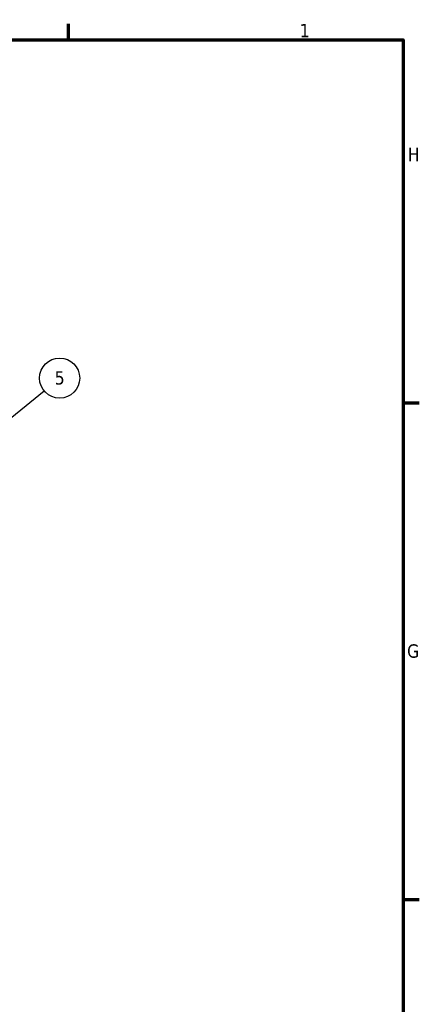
# Model space of a CAD drawing. Header units: millimetres. Extents: x 0 to 63075, y 0 to 44550.
# Tile 31 of 31: x 57273 to 61755, y 32236 to 43277. Entities that reach past the tile are written whole.
import ezdxf

# ---------------------------------------------------------------- set-up
doc = ezdxf.new("R2010")
doc.units = ezdxf.units.MM
doc.header["$LTSCALE"] = 75
doc.layers.add('Border (ISO)', color=7, linetype='Continuous', lineweight=70)
doc.layers.add('Symbol (ISO)', color=7, linetype='Continuous', lineweight=25)
doc.styles.add('Label Text (ISO)', font='tahoma.ttf')

# ---------------------------------------------------------------- blocks, each defined once
blk = doc.blocks.new('Borders Default Border')
at = {"layer": 'Border (ISO)'}
for p, q in [((770.92, 574), (770.92, 576.4)), ((821, 519.75), (823.4, 519.75)), ((821, 445.5), (823.4, 445.5))]:
    blk.add_line(p, q, dxfattribs=at)
at = {"layer": 'Border (ISO)', "flags": 128}
blk.add_lwpolyline([(20, 20), (20, 574), (821, 574), (821, 20), (20, 20)], dxfattribs=at)
at = {"layer": 'Border (ISO)', "char_height": 2, "attachment_point": 7, "style": 'Label Text (ISO)'}
for s, insert in [('1', (805.51, 574.4)), ('H', (821.67, 555.87)), ('G', (821.57, 481.59))]:
    blk.add_mtext(s, dxfattribs=dict(at, insert=insert))
blk = doc.blocks.new('Balloon2')
at = {"layer": 'Symbol (ISO)'}
for p, q in [((753.03, 509.92), (767.3, 521.54)), ((752.71, 510.31), (751.09, 508.34)), ((753.03, 509.92), (751.09, 508.34)), ((751.09, 508.34), (753.34, 509.53)), ((753.34, 509.53), (752.71, 510.31))]:
    blk.add_line(p, q, dxfattribs=at)
at = {"layer": 'Symbol (ISO)', "flags": 128}
blk.add_lwpolyline([(752.71, 510.31), (751.09, 508.34), (753.34, 509.53), (752.71, 510.31)], dxfattribs=at)
at = {"layer": 'Symbol (ISO)'}
blk.add_circle((769.62, 523.43), 3, dxfattribs=at)
blk.add_solid([(752.71, 510.31), (751.09, 508.34), (753.34, 509.53), (752.71, 510.31)], dxfattribs=at)
at = {"layer": 'Symbol (ISO)', "insert": (769.62, 523.45), "char_height": 2, "attachment_point": 5, "style": 'Label Text (ISO)'}
blk.add_mtext('5', dxfattribs=at)

msp = doc.modelspace()

# ---------------------------------------------------------------- block references
at = {"xscale": 75, "yscale": 75, "zscale": 75}
msp.add_blockref('Borders Default Border', (0, 0), dxfattribs=at)
at = {"layer": 'Symbol (ISO)', "xscale": 75, "yscale": 75, "zscale": 75}
msp.add_blockref('Balloon2', (0, 0), dxfattribs=at)

doc.saveas('drawing.dxf')
